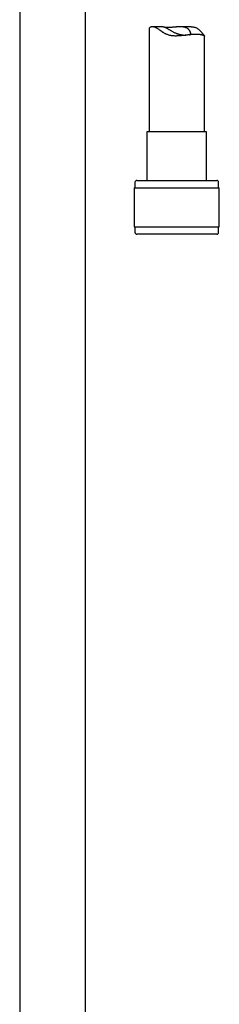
# Model space of a CAD drawing. Header units: millimetres. Extents: x 8 to 1577, y 12 to 2534.
# Tile 38 of 60: x 1118 to 1172, y 1637 to 1903. Entities that reach past the tile are written whole.
import ezdxf

# ---------------------------------------------------------------- set-up
doc = ezdxf.new("R2010")
doc.units = ezdxf.units.MM

msp = doc.modelspace()

# ---------------------------------------------------------------- linework, layer by layer
at = {"color": 7, "linetype": 'Continuous', "lineweight": 30}
for p, q in [((1135.75, 1427.1), (1135.75, 1914.81)), ((1117.95, 1910.96), (1117.95, 1428.07)), ((1152.85, 1900.54), (1152.85, 1872.81)), ((1156.67, 1901.18), (1153.72, 1901.18)), ((1164.21, 1901.18), (1161.26, 1901.18)), ((1167.85, 1872.81), (1167.85, 1898.69)), ((1152.3, 1872.81), (1152.3, 1859.69)), ((1168.4, 1872.81), (1152.3, 1872.81)), ((1168.4, 1859.69), (1168.4, 1872.81)), ((1149.05, 1859.19), (1149.05, 1857.69)), ((1149.55, 1859.69), (1171.15, 1859.69)), ((1171.65, 1857.69), (1171.65, 1859.19)), ((1148.88, 1857.69), (1148.88, 1847.19)), ((1148.88, 1857.69), (1171.83, 1857.69)), ((1151.35, 1857.69), (1166.54, 1857.69)), ((1166.54, 1857.69), (1169.35, 1857.69)), ((1171.83, 1847.19), (1171.83, 1857.69)), ((1148.88, 1847.19), (1171.83, 1847.19)), ((1149.05, 1847.19), (1149.05, 1845.69)), ((1167.78, 1845.19), (1149.55, 1845.19)), ((1171.15, 1845.19), (1167.78, 1845.19)), ((1171.65, 1845.69), (1171.65, 1847.19))]:
    msp.add_line(p, q, dxfattribs=at)
for centre, start, end in [((1149.55, 1859.19), 90, 180), ((1171.15, 1859.19), 0, 90), ((1149.55, 1845.69), 180, 270), ((1171.15, 1845.69), 270, 0)]:
    msp.add_arc(centre, 0.5, start, end, dxfattribs=at)
for points, knots in [([(1165.51, 1899.12), (1165.44, 1899.12), (1165.29, 1899.12), (1165.05, 1899.12), (1164.81, 1899.11), (1164.56, 1899.09), (1164.3, 1899.07), (1164.03, 1899.05), (1163.75, 1899.02), (1163.47, 1898.99), (1163.19, 1898.96), (1162.81, 1898.91), (1162.42, 1898.87), (1162.02, 1898.82), (1161.72, 1898.79), (1161.41, 1898.76), (1161.04, 1898.72), (1160.62, 1898.7), (1160.14, 1898.68), (1159.65, 1898.69), (1159.19, 1898.72), (1158.77, 1898.78), (1158.37, 1898.86), (1157.99, 1898.98), (1157.65, 1899.11), (1157.36, 1899.25), (1157.11, 1899.38), (1156.86, 1899.53), (1156.54, 1899.73), (1156.15, 1899.99), (1155.76, 1900.27), (1155.42, 1900.5), (1155.13, 1900.69), (1154.85, 1900.85), (1154.58, 1900.99), (1154.31, 1901.08), (1154.07, 1901.14), (1153.84, 1901.18), (1153.62, 1901.18), (1153.42, 1901.15), (1153.24, 1901.09), (1153.1, 1901), (1153, 1900.91), (1152.93, 1900.83), (1152.89, 1900.75), (1152.86, 1900.67), (1152.85, 1900.6), (1152.85, 1900.56), (1152.85, 1900.54)], [0, 0, 0, 0, 0.016864, 0.033729, 0.050719, 0.06771, 0.085092, 0.102474, 0.119987, 0.137499, 0.154361, 0.171223, 0.205162, 0.222479, 0.239796, 0.257236, 0.274676, 0.301156, 0.327771, 0.354868, 0.382168, 0.404621, 0.427235, 0.45039, 0.473732, 0.490765, 0.507799, 0.524978, 0.542158, 0.577091, 0.612167, 0.635878, 0.659672, 0.683847, 0.708232, 0.73196, 0.755907, 0.780507, 0.805313, 0.832914, 0.860733, 0.889139, 0.917714, 0.935659, 0.953605, 0.971681, 0.989758, 1, 1, 1, 1]), ([(1156.67, 1901.17), (1156.69, 1901.17), (1156.72, 1901.17), (1156.81, 1901.16), (1156.92, 1901.13), (1157.06, 1901.09), (1157.2, 1901.03), (1157.36, 1900.96), (1157.53, 1900.87), (1157.72, 1900.77), (1157.95, 1900.64), (1158.2, 1900.48), (1158.46, 1900.32), (1158.74, 1900.15), (1159.04, 1899.97), (1159.34, 1899.81), (1159.66, 1899.65), (1159.98, 1899.51), (1160.28, 1899.39), (1160.56, 1899.29), (1160.85, 1899.2), (1161.14, 1899.13), (1161.42, 1899.06), (1161.7, 1899.01), (1161.98, 1898.97), (1162.22, 1898.95), (1162.43, 1898.93), (1162.6, 1898.92), (1162.73, 1898.92), (1162.81, 1898.91), (1162.83, 1898.91)], [0, 0, 0, 0, 0.029265, 0.066128, 0.103971, 0.142179, 0.175175, 0.20842, 0.242434, 0.276705, 0.318554, 0.360738, 0.4038, 0.447114, 0.490381, 0.533899, 0.578276, 0.622996, 0.658625, 0.694479, 0.731086, 0.767972, 0.803608, 0.83951, 0.876247, 0.91327, 0.938878, 0.964578, 0.990563, 1, 1, 1, 1]), ([(1163.79, 1899.02), (1163.82, 1899.04), (1163.89, 1899.07), (1163.97, 1899.13), (1164.04, 1899.2), (1164.08, 1899.28), (1164.1, 1899.38), (1164.1, 1899.49), (1164.08, 1899.61), (1164.03, 1899.76), (1163.95, 1899.94), (1163.84, 1900.12), (1163.71, 1900.29), (1163.56, 1900.46), (1163.4, 1900.6), (1163.22, 1900.74), (1163.02, 1900.85), (1162.82, 1900.94), (1162.62, 1901.01), (1162.4, 1901.07), (1162.17, 1901.11), (1161.93, 1901.14), (1161.69, 1901.17), (1161.43, 1901.18), (1161.16, 1901.18), (1160.89, 1901.17), (1160.61, 1901.16), (1160.33, 1901.14), (1160.04, 1901.12), (1159.75, 1901.09), (1159.45, 1901.06), (1159.15, 1901.04), (1158.86, 1901.01), (1158.58, 1900.99), (1158.31, 1900.98), (1158.05, 1900.97), (1157.81, 1900.97), (1157.59, 1900.97), (1157.42, 1900.97), (1157.33, 1900.98), (1157.3, 1900.98)], [0, 0, 0, 0, 0.022438, 0.048677, 0.075118, 0.100208, 0.125464, 0.151203, 0.177095, 0.210062, 0.243279, 0.277208, 0.31136, 0.339668, 0.368121, 0.3971, 0.42631, 0.44958, 0.473009, 0.496949, 0.521068, 0.544339, 0.567769, 0.591675, 0.615738, 0.639916, 0.664238, 0.689, 0.713906, 0.740436, 0.767138, 0.794383, 0.821816, 0.849165, 0.876709, 0.90488, 0.933271, 0.960013, 0.986943, 1, 1, 1, 1]), ([(1164.21, 1901.17), (1164.28, 1901.17), (1164.47, 1901.17), (1164.77, 1901.14), (1165.09, 1901.09), (1165.39, 1901), (1165.68, 1900.89), (1165.94, 1900.74), (1166.17, 1900.57), (1166.39, 1900.39), (1166.57, 1900.21), (1166.75, 1900.03), (1166.91, 1899.84), (1167.07, 1899.65), (1167.21, 1899.47), (1167.34, 1899.3), (1167.47, 1899.14), (1167.58, 1898.99), (1167.68, 1898.87), (1167.76, 1898.78), (1167.82, 1898.72), (1167.84, 1898.7), (1167.84, 1898.69)], [0, 0, 0, 0, 0.033358, 0.085135, 0.137309, 0.187794, 0.238688, 0.290807, 0.343288, 0.390161, 0.437042, 0.484261, 0.531481, 0.579487, 0.627489, 0.675962, 0.724425, 0.778603, 0.833205, 0.889262, 0.945823, 1, 1, 1, 1]), ([(1167.85, 1898.69), (1167.85, 1898.69), (1167.85, 1898.68), (1167.83, 1898.69), (1167.79, 1898.72), (1167.74, 1898.74), (1167.68, 1898.77), (1167.6, 1898.8), (1167.52, 1898.84), (1167.42, 1898.87), (1167.31, 1898.91), (1167.18, 1898.94), (1167.04, 1898.98), (1166.9, 1899.01), (1166.74, 1899.04), (1166.56, 1899.06), (1166.38, 1899.08), (1166.18, 1899.1), (1165.97, 1899.11), (1165.75, 1899.12), (1165.59, 1899.12), (1165.51, 1899.12)], [0, 0, 0, 0, 0.020904, 0.092838, 0.165109, 0.215724, 0.266339, 0.31732, 0.368302, 0.420371, 0.472441, 0.524881, 0.577321, 0.629115, 0.680908, 0.733091, 0.785273, 0.838725, 0.892177, 0.946089, 1, 1, 1, 1])]:
    msp.add_open_spline(points, degree=3, knots=knots, dxfattribs=at)

doc.saveas('drawing.dxf')
